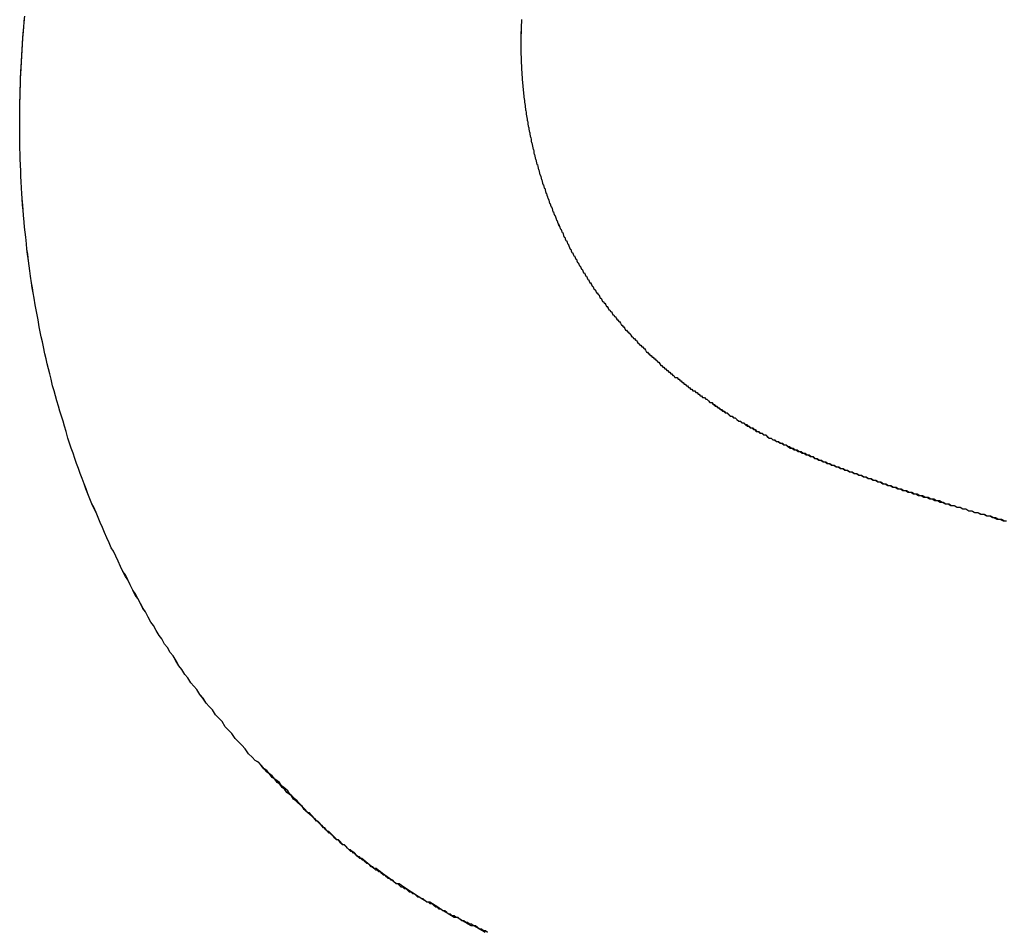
# Model space of a CAD drawing. Extents: x 744 to 2048, y 1140 to 2782.
# Tile 75 of 134: x 897.291 to 897.874, y 2447.486 to 2448.026. Entities that reach past the tile are written whole.
import ezdxf

# ---------------------------------------------------------------- set-up
doc = ezdxf.new("R2010")
doc.units = 0
doc.layers.add('KF_SONA_6_FRONT', color=7, linetype='CONTINUOUS')

# ---------------------------------------------------------------- blocks, each defined once
blk = doc.blocks.new('KF_SONA_6_FRONT')
at = {"layer": 'KF_SONA_6_FRONT'}
for points in [[(-0.124242, -178.624, 0), (-0.124231, -178.62, 0), (-0.124203, -178.617, 0), (-0.124159, -178.613, 0), (-0.124097, -178.61, 0), (-0.124019, -178.606, 0), (-0.123924, -178.603, 0), (-0.123812, -178.599, 0), (-0.123684, -178.596, 0), (-0.123539, -178.592, 0), (-0.123377, -178.589, 0), (-0.123198, -178.586, 0), (-0.123002, -178.582, 0), (-0.12279, -178.579, 0), (-0.122561, -178.575, 0), (-0.122316, -178.572, 0), (-0.122053, -178.568, 0), (-0.121774, -178.565, 0), (-0.121478, -178.561, 0)], [(-0.124242, -178.624, 0), (-0.124231, -178.62, 0), (-0.124204, -178.617, 0), (-0.12416, -178.614, 0), (-0.1241, -178.61, 0), (-0.124025, -178.607, 0), (-0.123932, -178.603, 0), (-0.123824, -178.6, 0), (-0.1237, -178.596, 0), (-0.123559, -178.593, 0), (-0.123402, -178.59, 0), (-0.123228, -178.586, 0), (-0.123039, -178.583, 0), (-0.122833, -178.579, 0), (-0.12261, -178.576, 0), (-0.122372, -178.572, 0), (-0.122116, -178.569, 0), (-0.121845, -178.566, 0), (-0.121557, -178.562, 0), (-0.121253, -178.559, 0)], [(0.172929, -178.561, 0), (0.172848, -178.563, 0), (0.172775, -178.564, 0), (0.172711, -178.566, 0), (0.172656, -178.567, 0), (0.17261, -178.569, 0), (0.172573, -178.57, 0), (0.172545, -178.572, 0), (0.172525, -178.573, 0), (0.172515, -178.575, 0)], [(0.172917, -178.561, 0), (0.172837, -178.563, 0), (0.172766, -178.564, 0), (0.172704, -178.566, 0), (0.172651, -178.567, 0), (0.172606, -178.569, 0), (0.17257, -178.57, 0), (0.172543, -178.572, 0), (0.172524, -178.573, 0), (0.172515, -178.575, 0)], [(0.172515, -178.575, 0), (0.172516, -178.576, 0), (0.172519, -178.577, 0), (0.172524, -178.577, 0), (0.172532, -178.578, 0), (0.172542, -178.579, 0), (0.172553, -178.58, 0), (0.172568, -178.58, 0), (0.172584, -178.581, 0), (0.172602, -178.582, 0), (0.172623, -178.583, 0), (0.172646, -178.584, 0), (0.172671, -178.584, 0), (0.172698, -178.585, 0), (0.172728, -178.586, 0), (0.172759, -178.587, 0), (0.172793, -178.587, 0), (0.172829, -178.588, 0), (0.172867, -178.589, 0), (0.172908, -178.59, 0), (0.17295, -178.591, 0), (0.172995, -178.591, 0), (0.173042, -178.592, 0), (0.173092, -178.593, 0), (0.173143, -178.594, 0), (0.173197, -178.594, 0), (0.173252, -178.595, 0), (0.17331, -178.596, 0), (0.173371, -178.597, 0), (0.173433, -178.598, 0), (0.173498, -178.598, 0), (0.173565, -178.599, 0), (0.173634, -178.6, 0), (0.173705, -178.601, 0), (0.173779, -178.601, 0), (0.173854, -178.602, 0), (0.173932, -178.603, 0), (0.174013, -178.604, 0), (0.174095, -178.605, 0), (0.17418, -178.605, 0), (0.174266, -178.606, 0), (0.174355, -178.607, 0), (0.174447, -178.608, 0), (0.17454, -178.608, 0), (0.174636, -178.609, 0), (0.174734, -178.61, 0), (0.174834, -178.611, 0), (0.174937, -178.611, 0), (0.175041, -178.612, 0), (0.175148, -178.613, 0), (0.175257, -178.614, 0), (0.175369, -178.615, 0), (0.175482, -178.615, 0), (0.175598, -178.616, 0), (0.175716, -178.617, 0), (0.175836, -178.618, 0), (0.175959, -178.618, 0), (0.176084, -178.619, 0), (0.176211, -178.62, 0), (0.17634, -178.621, 0), (0.176471, -178.621, 0), (0.176605, -178.622, 0), (0.176741, -178.623, 0), (0.17688, -178.624, 0), (0.17702, -178.625, 0), (0.177163, -178.625, 0), (0.177308, -178.626, 0), (0.177455, -178.627, 0), (0.177605, -178.628, 0), (0.177756, -178.628, 0), (0.17791, -178.629, 0), (0.178067, -178.63, 0), (0.178225, -178.631, 0), (0.178386, -178.631, 0), (0.178549, -178.632, 0), (0.178714, -178.633, 0), (0.178882, -178.634, 0), (0.179052, -178.634, 0), (0.179224, -178.635, 0), (0.179398, -178.636, 0), (0.179575, -178.637, 0), (0.179754, -178.638, 0), (0.179935, -178.638, 0), (0.180118, -178.639, 0), (0.180304, -178.64, 0), (0.180492, -178.641, 0), (0.180682, -178.641, 0), (0.180875, -178.642, 0), (0.181069, -178.643, 0), (0.181266, -178.644, 0), (0.181465, -178.644, 0), (0.181666, -178.645, 0), (0.18187, -178.646, 0), (0.182076, -178.647, 0), (0.182284, -178.647, 0), (0.182494, -178.648, 0), (0.182707, -178.649, 0), (0.182921, -178.65, 0), (0.183138, -178.65, 0), (0.183358, -178.651, 0), (0.183579, -178.652, 0), (0.183803, -178.653, 0), (0.184029, -178.653, 0), (0.184257, -178.654, 0), (0.184487, -178.655, 0), (0.18472, -178.656, 0), (0.184955, -178.656, 0), (0.185192, -178.657, 0), (0.185431, -178.658, 0), (0.185673, -178.659, 0), (0.185916, -178.659, 0), (0.186162, -178.66, 0), (0.186411, -178.661, 0), (0.186661, -178.661, 0), (0.186914, -178.662, 0), (0.187169, -178.663, 0), (0.187426, -178.664, 0), (0.187685, -178.664, 0), (0.187947, -178.665, 0), (0.188211, -178.666, 0), (0.188477, -178.667, 0), (0.188745, -178.667, 0), (0.189016, -178.668, 0), (0.189289, -178.669, 0), (0.189564, -178.67, 0), (0.189841, -178.67, 0), (0.19012, -178.671, 0), (0.190402, -178.672, 0), (0.190686, -178.672, 0), (0.190972, -178.673, 0), (0.19126, -178.674, 0), (0.191551, -178.675, 0), (0.191844, -178.675, 0), (0.192139, -178.676, 0), (0.192436, -178.677, 0), (0.192736, -178.677, 0), (0.193038, -178.678, 0), (0.193342, -178.679, 0), (0.193648, -178.68, 0), (0.193956, -178.68, 0), (0.194267, -178.681, 0), (0.19458, -178.682, 0), (0.194895, -178.683, 0), (0.195212, -178.683, 0), (0.195532, -178.684, 0), (0.195854, -178.685, 0), (0.196178, -178.685, 0), (0.196504, -178.686, 0), (0.196832, -178.687, 0), (0.197163, -178.687, 0), (0.197496, -178.688, 0), (0.197831, -178.689, 0), (0.198169, -178.69, 0), (0.198508, -178.69, 0), (0.19885, -178.691, 0), (0.199194, -178.692, 0), (0.19954, -178.692, 0), (0.199889, -178.693, 0), (0.200239, -178.694, 0), (0.200592, -178.694, 0), (0.200948, -178.695, 0), (0.201305, -178.696, 0), (0.201665, -178.697, 0), (0.202026, -178.697, 0), (0.20239, -178.698, 0), (0.202756, -178.699, 0), (0.203124, -178.699, 0), (0.203495, -178.7, 0), (0.203867, -178.701, 0), (0.204242, -178.701, 0), (0.204618, -178.702, 0), (0.204997, -178.703, 0), (0.205378, -178.703, 0), (0.205761, -178.704, 0), (0.206146, -178.705, 0), (0.206533, -178.705, 0), (0.206923, -178.706, 0), (0.207314, -178.707, 0), (0.207708, -178.707, 0), (0.208103, -178.708, 0), (0.208501, -178.709, 0), (0.208901, -178.709, 0), (0.209303, -178.71, 0), (0.209707, -178.711, 0), (0.210113, -178.711, 0), (0.210521, -178.712, 0), (0.210931, -178.713, 0), (0.211344, -178.713, 0), (0.211758, -178.714, 0), (0.212175, -178.715, 0), (0.212593, -178.715, 0), (0.213014, -178.716, 0), (0.213437, -178.717, 0), (0.213862, -178.717, 0), (0.214289, -178.718, 0), (0.214718, -178.719, 0), (0.215149, -178.719, 0), (0.215582, -178.72, 0), (0.216017, -178.721, 0), (0.216454, -178.721, 0), (0.216894, -178.722, 0), (0.217335, -178.723, 0), (0.217779, -178.723, 0), (0.218224, -178.724, 0), (0.218672, -178.724, 0), (0.219121, -178.725, 0), (0.219573, -178.726, 0), (0.220027, -178.726, 0), (0.220483, -178.727, 0), (0.22094, -178.728, 0), (0.2214, -178.728, 0), (0.221862, -178.729, 0), (0.222326, -178.729, 0), (0.222792, -178.73, 0), (0.22326, -178.731, 0), (0.22373, -178.731, 0), (0.224202, -178.732, 0), (0.224677, -178.733, 0), (0.225153, -178.733, 0), (0.225631, -178.734, 0), (0.226111, -178.734, 0), (0.226593, -178.735, 0), (0.227078, -178.736, 0), (0.227564, -178.736, 0), (0.228052, -178.737, 0), (0.228543, -178.737, 0), (0.229035, -178.738, 0), (0.229529, -178.739, 0), (0.230026, -178.739, 0), (0.230524, -178.74, 0), (0.231024, -178.74, 0), (0.231527, -178.741, 0), (0.232031, -178.742, 0), (0.232538, -178.742, 0), (0.233046, -178.743, 0), (0.233556, -178.743, 0), (0.234069, -178.744, 0), (0.234583, -178.745, 0), (0.2351, -178.745, 0), (0.235618, -178.746, 0), (0.236138, -178.746, 0), (0.236661, -178.747, 0), (0.237185, -178.747, 0), (0.237711, -178.748, 0), (0.238238, -178.749, 0), (0.238768, -178.749, 0), (0.239299, -178.75, 0), (0.239832, -178.75, 0), (0.240367, -178.751, 0), (0.240903, -178.751, 0), (0.241442, -178.752, 0), (0.241982, -178.753, 0), (0.242524, -178.753, 0), (0.243067, -178.754, 0), (0.243613, -178.754, 0), (0.24416, -178.755, 0), (0.244709, -178.755, 0), (0.245259, -178.756, 0), (0.245812, -178.756, 0), (0.246366, -178.757, 0), (0.246922, -178.758, 0), (0.247479, -178.758, 0), (0.248038, -178.759, 0), (0.2486, -178.759, 0), (0.249162, -178.76, 0), (0.249727, -178.76, 0), (0.250293, -178.761, 0), (0.250861, -178.761, 0), (0.25143, -178.762, 0), (0.252002, -178.762, 0), (0.252575, -178.763, 0), (0.253149, -178.763, 0), (0.253726, -178.764, 0), (0.254304, -178.764, 0), (0.254884, -178.765, 0), (0.255465, -178.766, 0), (0.256048, -178.766, 0), (0.256633, -178.767, 0), (0.25722, -178.767, 0), (0.257808, -178.768, 0), (0.258398, -178.768, 0), (0.258989, -178.769, 0), (0.259582, -178.769, 0), (0.260177, -178.77, 0), (0.260773, -178.77, 0), (0.261371, -178.771, 0), (0.261971, -178.771, 0), (0.262573, -178.772, 0), (0.263176, -178.772, 0), (0.26378, -178.773, 0), (0.264387, -178.773, 0), (0.264994, -178.773, 0), (0.265604, -178.774, 0), (0.266215, -178.774, 0), (0.266828, -178.775, 0), (0.267442, -178.775, 0), (0.268058, -178.776, 0), (0.268676, -178.776, 0), (0.269295, -178.777, 0), (0.269916, -178.777, 0), (0.270538, -178.778, 0), (0.271162, -178.778, 0), (0.271788, -178.779, 0), (0.272415, -178.779, 0), (0.273044, -178.78, 0), (0.273674, -178.78, 0), (0.274306, -178.781, 0), (0.274939, -178.781, 0), (0.275574, -178.781, 0), (0.276211, -178.782, 0), (0.276849, -178.782, 0), (0.277489, -178.783, 0), (0.27813, -178.783, 0), (0.278773, -178.784, 0), (0.279417, -178.784, 0), (0.280063, -178.785, 0), (0.28071, -178.785, 0), (0.281359, -178.785, 0), (0.28201, -178.786, 0), (0.282662, -178.786, 0)], [(0.172515, -178.575, 0), (0.172516, -178.576, 0), (0.172519, -178.577, 0), (0.172524, -178.577, 0), (0.172532, -178.578, 0), (0.172542, -178.579, 0), (0.172554, -178.58, 0), (0.172568, -178.58, 0), (0.172584, -178.581, 0), (0.172602, -178.582, 0), (0.172623, -178.583, 0), (0.172646, -178.584, 0), (0.172671, -178.584, 0), (0.172698, -178.585, 0), (0.172728, -178.586, 0), (0.172759, -178.587, 0), (0.172793, -178.587, 0), (0.172829, -178.588, 0), (0.172867, -178.589, 0), (0.172908, -178.59, 0), (0.172951, -178.591, 0), (0.172995, -178.591, 0), (0.173042, -178.592, 0), (0.173092, -178.593, 0), (0.173143, -178.594, 0), (0.173197, -178.594, 0), (0.173252, -178.595, 0), (0.17331, -178.596, 0), (0.173371, -178.597, 0), (0.173433, -178.598, 0), (0.173498, -178.598, 0), (0.173565, -178.599, 0), (0.173634, -178.6, 0), (0.173705, -178.601, 0), (0.173779, -178.601, 0), (0.173854, -178.602, 0), (0.173932, -178.603, 0), (0.174012, -178.604, 0), (0.174095, -178.605, 0), (0.174179, -178.605, 0), (0.174266, -178.606, 0), (0.174355, -178.607, 0), (0.174447, -178.608, 0), (0.17454, -178.608, 0), (0.174636, -178.609, 0), (0.174734, -178.61, 0), (0.174834, -178.611, 0), (0.174936, -178.611, 0), (0.175041, -178.612, 0), (0.175148, -178.613, 0), (0.175257, -178.614, 0), (0.175368, -178.615, 0), (0.175482, -178.615, 0), (0.175598, -178.616, 0), (0.175716, -178.617, 0), (0.175836, -178.618, 0), (0.175959, -178.618, 0), (0.176083, -178.619, 0), (0.17621, -178.62, 0), (0.17634, -178.621, 0), (0.176471, -178.621, 0), (0.176605, -178.622, 0), (0.176741, -178.623, 0), (0.176879, -178.624, 0), (0.17702, -178.625, 0), (0.177162, -178.625, 0), (0.177307, -178.626, 0), (0.177455, -178.627, 0), (0.177604, -178.628, 0), (0.177756, -178.628, 0), (0.17791, -178.629, 0), (0.178066, -178.63, 0), (0.178225, -178.631, 0), (0.178386, -178.631, 0), (0.178549, -178.632, 0), (0.178714, -178.633, 0), (0.178881, -178.634, 0), (0.179051, -178.634, 0), (0.179223, -178.635, 0), (0.179398, -178.636, 0), (0.179574, -178.637, 0), (0.179753, -178.638, 0), (0.179935, -178.638, 0), (0.180118, -178.639, 0), (0.180304, -178.64, 0), (0.180492, -178.641, 0), (0.180682, -178.641, 0), (0.180874, -178.642, 0), (0.181069, -178.643, 0), (0.181265, -178.644, 0), (0.181465, -178.644, 0), (0.181666, -178.645, 0), (0.181869, -178.646, 0), (0.182075, -178.647, 0), (0.182283, -178.647, 0), (0.182493, -178.648, 0), (0.182706, -178.649, 0), (0.182921, -178.65, 0), (0.183138, -178.65, 0), (0.183357, -178.651, 0), (0.183578, -178.652, 0), (0.183802, -178.653, 0), (0.184028, -178.653, 0), (0.184256, -178.654, 0), (0.184486, -178.655, 0), (0.184719, -178.656, 0), (0.184954, -178.656, 0), (0.185191, -178.657, 0), (0.18543, -178.658, 0), (0.185672, -178.659, 0), (0.185915, -178.659, 0), (0.186161, -178.66, 0), (0.18641, -178.661, 0), (0.18666, -178.661, 0), (0.186913, -178.662, 0), (0.187168, -178.663, 0), (0.187425, -178.664, 0), (0.187684, -178.664, 0), (0.187946, -178.665, 0), (0.18821, -178.666, 0), (0.188476, -178.667, 0), (0.188744, -178.667, 0), (0.189015, -178.668, 0), (0.189288, -178.669, 0), (0.189563, -178.67, 0), (0.18984, -178.67, 0), (0.190119, -178.671, 0), (0.190401, -178.672, 0), (0.190685, -178.672, 0), (0.190971, -178.673, 0), (0.191259, -178.674, 0), (0.19155, -178.675, 0), (0.191843, -178.675, 0), (0.192138, -178.676, 0), (0.192435, -178.677, 0), (0.192735, -178.677, 0), (0.193037, -178.678, 0), (0.19334, -178.679, 0), (0.193647, -178.68, 0), (0.193955, -178.68, 0), (0.194266, -178.681, 0), (0.194579, -178.682, 0), (0.194894, -178.682, 0), (0.195211, -178.683, 0), (0.195531, -178.684, 0), (0.195852, -178.685, 0), (0.196176, -178.685, 0), (0.196503, -178.686, 0), (0.196831, -178.687, 0), (0.197162, -178.687, 0), (0.197495, -178.688, 0), (0.19783, -178.689, 0), (0.198167, -178.69, 0), (0.198507, -178.69, 0), (0.198849, -178.691, 0), (0.199193, -178.692, 0), (0.199539, -178.692, 0), (0.199888, -178.693, 0), (0.200238, -178.694, 0), (0.200591, -178.694, 0), (0.200946, -178.695, 0), (0.201304, -178.696, 0), (0.201663, -178.697, 0), (0.202025, -178.697, 0), (0.202389, -178.698, 0), (0.202755, -178.699, 0), (0.203123, -178.699, 0), (0.203493, -178.7, 0), (0.203866, -178.701, 0), (0.20424, -178.701, 0), (0.204617, -178.702, 0), (0.204996, -178.703, 0), (0.205377, -178.703, 0), (0.20576, -178.704, 0), (0.206145, -178.705, 0), (0.206532, -178.705, 0), (0.206921, -178.706, 0), (0.207313, -178.707, 0), (0.207706, -178.707, 0), (0.208102, -178.708, 0), (0.2085, -178.709, 0), (0.208899, -178.709, 0), (0.209301, -178.71, 0), (0.209705, -178.711, 0), (0.210111, -178.711, 0), (0.21052, -178.712, 0), (0.21093, -178.713, 0), (0.211342, -178.713, 0), (0.211757, -178.714, 0), (0.212173, -178.715, 0), (0.212592, -178.715, 0), (0.213013, -178.716, 0), (0.213435, -178.717, 0), (0.21386, -178.717, 0), (0.214287, -178.718, 0), (0.214716, -178.719, 0), (0.215147, -178.719, 0), (0.21558, -178.72, 0), (0.216016, -178.721, 0), (0.216453, -178.721, 0), (0.216892, -178.722, 0), (0.217334, -178.723, 0), (0.217777, -178.723, 0), (0.218223, -178.724, 0), (0.21867, -178.724, 0), (0.21912, -178.725, 0), (0.219572, -178.726, 0), (0.220025, -178.726, 0), (0.220481, -178.727, 0), (0.220939, -178.728, 0), (0.221399, -178.728, 0), (0.221861, -178.729, 0), (0.222325, -178.729, 0), (0.222791, -178.73, 0), (0.223259, -178.731, 0), (0.223729, -178.731, 0), (0.224201, -178.732, 0), (0.224675, -178.733, 0), (0.225151, -178.733, 0), (0.225629, -178.734, 0), (0.22611, -178.734, 0), (0.226592, -178.735, 0), (0.227076, -178.736, 0), (0.227562, -178.736, 0), (0.228051, -178.737, 0), (0.228541, -178.737, 0), (0.229033, -178.738, 0), (0.229528, -178.739, 0), (0.230024, -178.739, 0), (0.230522, -178.74, 0), (0.231023, -178.74, 0), (0.231525, -178.741, 0), (0.23203, -178.742, 0), (0.232536, -178.742, 0), (0.233044, -178.743, 0), (0.233555, -178.743, 0), (0.234067, -178.744, 0), (0.234581, -178.745, 0), (0.235098, -178.745, 0), (0.235616, -178.746, 0), (0.236137, -178.746, 0), (0.236659, -178.747, 0), (0.237183, -178.747, 0), (0.237709, -178.748, 0), (0.238237, -178.749, 0), (0.238766, -178.749, 0), (0.239297, -178.75, 0), (0.23983, -178.75, 0), (0.240365, -178.751, 0), (0.240902, -178.751, 0), (0.24144, -178.752, 0), (0.24198, -178.753, 0), (0.242522, -178.753, 0), (0.243066, -178.754, 0), (0.243611, -178.754, 0), (0.244158, -178.755, 0), (0.244707, -178.755, 0), (0.245258, -178.756, 0), (0.245811, -178.756, 0), (0.246365, -178.757, 0), (0.246921, -178.758, 0), (0.247478, -178.758, 0), (0.248038, -178.759, 0), (0.248599, -178.759, 0), (0.249161, -178.76, 0), (0.249726, -178.76, 0), (0.250292, -178.761, 0), (0.25086, -178.761, 0), (0.25143, -178.762, 0), (0.252001, -178.762, 0), (0.252574, -178.763, 0), (0.253149, -178.763, 0), (0.253725, -178.764, 0), (0.254303, -178.764, 0), (0.254883, -178.765, 0), (0.255465, -178.766, 0), (0.256048, -178.766, 0), (0.256633, -178.767, 0), (0.257219, -178.767, 0), (0.257807, -178.768, 0), (0.258397, -178.768, 0), (0.258989, -178.769, 0), (0.259582, -178.769, 0), (0.260177, -178.77, 0), (0.260773, -178.77, 0), (0.261371, -178.771, 0), (0.261971, -178.771, 0), (0.262573, -178.772, 0), (0.263176, -178.772, 0), (0.26378, -178.773, 0), (0.264387, -178.773, 0), (0.264995, -178.773, 0), (0.265604, -178.774, 0), (0.266215, -178.774, 0), (0.266828, -178.775, 0), (0.267442, -178.775, 0), (0.268058, -178.776, 0), (0.268676, -178.776, 0), (0.269295, -178.777, 0), (0.269916, -178.777, 0), (0.270538, -178.778, 0), (0.271162, -178.778, 0), (0.271788, -178.779, 0), (0.272415, -178.779, 0), (0.273044, -178.78, 0), (0.273674, -178.78, 0), (0.274306, -178.781, 0), (0.274939, -178.781, 0), (0.275575, -178.781, 0), (0.276211, -178.782, 0), (0.276849, -178.782, 0), (0.277489, -178.783, 0), (0.27813, -178.783, 0), (0.278773, -178.784, 0), (0.279417, -178.784, 0), (0.280063, -178.785, 0), (0.280711, -178.785, 0), (0.281359, -178.785, 0), (0.28201, -178.786, 0), (0.282662, -178.786, 0)], [(0.01337, -178.998, 0), (0.011344, -178.996, 0), (0.009331, -178.993, 0), (0.007329, -178.991, 0), (0.005341, -178.989, 0), (0.003365, -178.987, 0), (0.001402, -178.984, 0), (-0.000549, -178.982, 0), (-0.002486, -178.98, 0), (-0.004411, -178.977, 0), (-0.006323, -178.975, 0), (-0.008221, -178.973, 0), (-0.010106, -178.97, 0), (-0.011978, -178.968, 0), (-0.013837, -178.966, 0), (-0.015683, -178.963, 0), (-0.017515, -178.961, 0), (-0.019333, -178.958, 0), (-0.021138, -178.956, 0), (-0.022929, -178.954, 0), (-0.024706, -178.951, 0), (-0.02647, -178.949, 0), (-0.02822, -178.946, 0), (-0.029955, -178.944, 0), (-0.031677, -178.941, 0), (-0.033385, -178.938, 0), (-0.035078, -178.936, 0), (-0.036757, -178.933, 0), (-0.038422, -178.931, 0), (-0.040073, -178.928, 0), (-0.041709, -178.926, 0), (-0.043331, -178.923, 0), (-0.044938, -178.92, 0), (-0.046531, -178.918, 0), (-0.048109, -178.915, 0), (-0.049672, -178.912, 0), (-0.051221, -178.91, 0), (-0.052754, -178.907, 0), (-0.054273, -178.904, 0), (-0.055777, -178.902, 0), (-0.057265, -178.899, 0), (-0.058739, -178.896, 0), (-0.060198, -178.893, 0), (-0.061641, -178.891, 0), (-0.063069, -178.888, 0), (-0.064482, -178.885, 0), (-0.065879, -178.882, 0), (-0.067261, -178.879, 0), (-0.068628, -178.876, 0), (-0.069979, -178.874, 0), (-0.071315, -178.871, 0), (-0.072634, -178.868, 0), (-0.073939, -178.865, 0), (-0.075227, -178.862, 0), (-0.0765, -178.859, 0), (-0.077757, -178.856, 0), (-0.078998, -178.853, 0), (-0.080223, -178.851, 0), (-0.081432, -178.848, 0), (-0.082625, -178.845, 0), (-0.083802, -178.842, 0), (-0.084963, -178.839, 0), (-0.086107, -178.836, 0), (-0.087236, -178.833, 0), (-0.088348, -178.83, 0), (-0.089444, -178.827, 0), (-0.090524, -178.824, 0), (-0.091587, -178.821, 0), (-0.092634, -178.818, 0), (-0.093665, -178.815, 0), (-0.094679, -178.812, 0), (-0.095676, -178.809, 0), (-0.096657, -178.805, 0), (-0.097621, -178.802, 0), (-0.098569, -178.799, 0), (-0.0995, -178.796, 0), (-0.100414, -178.793, 0), (-0.101311, -178.79, 0), (-0.102192, -178.787, 0), (-0.103056, -178.784, 0), (-0.103903, -178.781, 0), (-0.104733, -178.778, 0), (-0.105546, -178.774, 0), (-0.106342, -178.771, 0), (-0.107122, -178.768, 0), (-0.107884, -178.765, 0), (-0.108629, -178.762, 0), (-0.109357, -178.759, 0), (-0.110068, -178.755, 0), (-0.110762, -178.752, 0), (-0.111439, -178.749, 0), (-0.112098, -178.746, 0), (-0.112741, -178.743, 0), (-0.113366, -178.739, 0), (-0.113973, -178.736, 0), (-0.114564, -178.733, 0), (-0.115137, -178.73, 0), (-0.115693, -178.726, 0), (-0.116232, -178.723, 0), (-0.116753, -178.72, 0), (-0.117257, -178.717, 0), (-0.117743, -178.713, 0), (-0.118212, -178.71, 0), (-0.118664, -178.707, 0), (-0.119098, -178.704, 0), (-0.119514, -178.7, 0), (-0.119913, -178.697, 0), (-0.120295, -178.694, 0), (-0.120659, -178.69, 0), (-0.121005, -178.687, 0), (-0.121334, -178.684, 0), (-0.121646, -178.681, 0), (-0.12194, -178.677, 0), (-0.122216, -178.674, 0), (-0.122474, -178.671, 0), (-0.122715, -178.667, 0), (-0.122939, -178.664, 0), (-0.123144, -178.661, 0), (-0.123333, -178.657, 0), (-0.123503, -178.654, 0), (-0.123656, -178.651, 0), (-0.123791, -178.647, 0), (-0.123908, -178.644, 0), (-0.124008, -178.641, 0), (-0.12409, -178.637, 0), (-0.124155, -178.634, 0), (-0.124202, -178.631, 0), (-0.124231, -178.627, 0), (-0.124242, -178.624, 0)], [(0.01337, -178.998, 0), (0.011343, -178.996, 0), (0.009328, -178.993, 0), (0.007326, -178.991, 0), (0.005337, -178.989, 0), (0.00336, -178.987, 0), (0.001395, -178.984, 0), (-0.000556, -178.982, 0), (-0.002494, -178.98, 0), (-0.00442, -178.977, 0), (-0.006332, -178.975, 0), (-0.008232, -178.973, 0), (-0.010118, -178.97, 0), (-0.011991, -178.968, 0), (-0.01385, -178.966, 0), (-0.015696, -178.963, 0), (-0.017529, -178.961, 0), (-0.019348, -178.958, 0), (-0.021153, -178.956, 0), (-0.022945, -178.954, 0), (-0.024723, -178.951, 0), (-0.026487, -178.949, 0), (-0.028237, -178.946, 0), (-0.029973, -178.944, 0), (-0.031696, -178.941, 0), (-0.033404, -178.938, 0), (-0.035097, -178.936, 0), (-0.036777, -178.933, 0), (-0.038442, -178.931, 0), (-0.040093, -178.928, 0), (-0.04173, -178.926, 0), (-0.043352, -178.923, 0), (-0.04496, -178.92, 0), (-0.046552, -178.918, 0), (-0.048131, -178.915, 0), (-0.049694, -178.912, 0), (-0.051243, -178.91, 0), (-0.052777, -178.907, 0), (-0.054295, -178.904, 0), (-0.055799, -178.901, 0), (-0.057288, -178.899, 0), (-0.058762, -178.896, 0), (-0.060221, -178.893, 0), (-0.061664, -178.89, 0), (-0.063092, -178.888, 0), (-0.064505, -178.885, 0), (-0.065903, -178.882, 0), (-0.067285, -178.879, 0), (-0.068651, -178.876, 0), (-0.070002, -178.874, 0), (-0.071338, -178.871, 0), (-0.072657, -178.868, 0), (-0.073961, -178.865, 0), (-0.07525, -178.862, 0), (-0.076522, -178.859, 0), (-0.077779, -178.856, 0), (-0.07902, -178.853, 0), (-0.080245, -178.85, 0), (-0.081454, -178.848, 0), (-0.082647, -178.845, 0), (-0.083824, -178.842, 0), (-0.084985, -178.839, 0), (-0.086129, -178.836, 0), (-0.087257, -178.833, 0), (-0.08837, -178.83, 0), (-0.089465, -178.827, 0), (-0.090545, -178.824, 0), (-0.091608, -178.821, 0), (-0.092655, -178.818, 0), (-0.093685, -178.815, 0), (-0.094699, -178.812, 0), (-0.095696, -178.809, 0), (-0.096676, -178.805, 0), (-0.09764, -178.802, 0), (-0.098588, -178.799, 0), (-0.099518, -178.796, 0), (-0.100432, -178.793, 0), (-0.101329, -178.79, 0), (-0.10221, -178.787, 0), (-0.103073, -178.784, 0), (-0.10392, -178.781, 0), (-0.10475, -178.778, 0), (-0.105563, -178.774, 0), (-0.106358, -178.771, 0), (-0.107137, -178.768, 0), (-0.107899, -178.765, 0), (-0.108644, -178.762, 0), (-0.109372, -178.759, 0), (-0.110082, -178.755, 0), (-0.110776, -178.752, 0), (-0.111452, -178.749, 0), (-0.112112, -178.746, 0), (-0.112754, -178.743, 0), (-0.113378, -178.739, 0), (-0.113986, -178.736, 0), (-0.114576, -178.733, 0), (-0.115149, -178.73, 0), (-0.115704, -178.726, 0), (-0.116243, -178.723, 0), (-0.116763, -178.72, 0), (-0.117267, -178.717, 0), (-0.117753, -178.713, 0), (-0.118221, -178.71, 0), (-0.118673, -178.707, 0), (-0.119106, -178.704, 0), (-0.119522, -178.7, 0), (-0.119921, -178.697, 0), (-0.120302, -178.694, 0), (-0.120666, -178.69, 0), (-0.121012, -178.687, 0), (-0.121341, -178.684, 0), (-0.121652, -178.681, 0), (-0.121945, -178.677, 0), (-0.122221, -178.674, 0), (-0.122479, -178.671, 0), (-0.12272, -178.667, 0), (-0.122943, -178.664, 0), (-0.123148, -178.661, 0), (-0.123336, -178.657, 0), (-0.123506, -178.654, 0), (-0.123659, -178.651, 0), (-0.123793, -178.647, 0), (-0.12391, -178.644, 0), (-0.12401, -178.641, 0), (-0.124092, -178.637, 0), (-0.124156, -178.634, 0), (-0.124202, -178.631, 0), (-0.124231, -178.627, 0), (-0.124242, -178.624, 0)], [(0.282662, -178.786, 0), (0.283577, -178.787, 0), (0.284493, -178.788, 0), (0.285412, -178.788, 0), (0.286332, -178.789, 0), (0.287254, -178.789, 0), (0.288179, -178.79, 0), (0.289105, -178.791, 0), (0.290035, -178.791, 0), (0.290966, -178.792, 0), (0.291901, -178.793, 0), (0.292838, -178.793, 0), (0.293778, -178.794, 0), (0.294721, -178.794, 0), (0.295667, -178.795, 0), (0.296617, -178.796, 0), (0.29757, -178.796, 0), (0.298526, -178.797, 0), (0.299486, -178.797, 0), (0.30045, -178.798, 0), (0.301417, -178.799, 0), (0.302388, -178.799, 0), (0.303364, -178.8, 0), (0.304343, -178.8, 0), (0.305327, -178.801, 0), (0.306315, -178.801, 0), (0.307308, -178.802, 0), (0.308305, -178.803, 0), (0.309307, -178.803, 0), (0.310313, -178.804, 0), (0.311325, -178.804, 0), (0.312341, -178.805, 0), (0.313362, -178.805, 0), (0.314389, -178.806, 0), (0.315421, -178.806, 0), (0.316458, -178.807, 0), (0.317501, -178.807, 0), (0.318549, -178.808, 0), (0.319603, -178.809, 0), (0.320663, -178.809, 0), (0.321728, -178.81, 0), (0.322799, -178.81, 0), (0.323877, -178.811, 0), (0.32496, -178.811, 0), (0.32605, -178.812, 0), (0.327146, -178.812, 0), (0.328248, -178.813, 0), (0.329357, -178.813, 0), (0.330472, -178.814, 0), (0.331594, -178.814, 0), (0.332723, -178.815, 0), (0.333859, -178.815, 0), (0.335001, -178.816, 0), (0.33615, -178.816, 0), (0.337307, -178.817, 0), (0.33847, -178.817, 0), (0.339641, -178.818, 0), (0.340819, -178.818, 0), (0.342004, -178.819, 0), (0.343197, -178.819, 0), (0.344397, -178.82, 0), (0.345605, -178.82, 0), (0.34682, -178.821, 0), (0.348043, -178.821, 0), (0.349274, -178.822, 0), (0.350513, -178.822, 0), (0.35176, -178.823, 0), (0.353015, -178.823, 0), (0.354277, -178.824, 0), (0.355548, -178.824, 0), (0.356828, -178.825, 0), (0.358115, -178.825, 0), (0.359411, -178.826, 0), (0.360715, -178.826, 0), (0.362027, -178.827, 0), (0.363349, -178.827, 0), (0.364678, -178.828, 0), (0.366017, -178.828, 0), (0.367364, -178.829, 0), (0.36872, -178.829, 0), (0.370084, -178.83, 0), (0.371458, -178.83, 0), (0.37284, -178.831, 0), (0.374232, -178.831, 0), (0.375632, -178.832, 0), (0.377042, -178.832, 0), (0.37846, -178.833, 0), (0.379888, -178.833, 0), (0.381325, -178.834, 0), (0.382772, -178.834, 0), (0.384227, -178.835, 0), (0.385692, -178.835, 0), (0.387167, -178.836, 0), (0.388651, -178.836, 0), (0.390145, -178.837, 0), (0.391648, -178.837, 0), (0.39316, -178.838, 0), (0.394683, -178.838, 0), (0.396215, -178.839, 0), (0.397757, -178.839, 0), (0.399308, -178.84, 0), (0.40087, -178.84, 0), (0.402441, -178.841, 0), (0.404022, -178.841, 0), (0.405613, -178.842, 0), (0.407214, -178.842, 0), (0.408825, -178.843, 0), (0.410446, -178.843, 0), (0.412077, -178.844, 0), (0.413719, -178.844, 0), (0.41537, -178.845, 0), (0.417031, -178.845, 0), (0.418703, -178.846, 0), (0.420385, -178.846, 0), (0.422077, -178.847, 0), (0.423779, -178.848, 0), (0.425492, -178.848, 0), (0.427215, -178.849, 0), (0.428948, -178.849, 0), (0.430692, -178.85, 0), (0.432446, -178.85, 0), (0.43421, -178.851, 0), (0.435985, -178.851, 0), (0.43777, -178.852, 0), (0.439566, -178.852, 0), (0.441372, -178.853, 0), (0.443189, -178.853, 0), (0.445016, -178.854, 0), (0.446854, -178.854, 0), (0.448702, -178.855, 0), (0.450561, -178.855, 0), (0.45243, -178.856, 0), (0.45431, -178.857, 0), (0.456201, -178.857, 0), (0.458102, -178.858, 0), (0.460014, -178.858, 0)], [(0.282662, -178.786, 0), (0.283628, -178.787, 0), (0.284596, -178.788, 0), (0.285567, -178.788, 0), (0.28654, -178.789, 0), (0.287516, -178.79, 0), (0.288494, -178.79, 0), (0.289475, -178.791, 0), (0.290459, -178.792, 0), (0.291446, -178.792, 0), (0.292437, -178.793, 0), (0.29343, -178.794, 0), (0.294426, -178.794, 0), (0.295426, -178.795, 0), (0.29643, -178.796, 0), (0.297437, -178.796, 0), (0.298447, -178.797, 0), (0.299461, -178.797, 0), (0.300479, -178.798, 0), (0.301501, -178.799, 0), (0.302527, -178.799, 0), (0.303556, -178.8, 0), (0.30459, -178.8, 0), (0.305628, -178.801, 0), (0.306671, -178.802, 0), (0.307718, -178.802, 0), (0.308769, -178.803, 0), (0.309824, -178.803, 0), (0.310885, -178.804, 0), (0.31195, -178.805, 0), (0.313019, -178.805, 0), (0.314094, -178.806, 0), (0.315173, -178.806, 0), (0.316258, -178.807, 0), (0.317347, -178.807, 0), (0.318442, -178.808, 0), (0.319542, -178.809, 0), (0.320647, -178.809, 0), (0.321757, -178.81, 0), (0.322873, -178.81, 0), (0.323994, -178.811, 0), (0.325121, -178.811, 0), (0.326253, -178.812, 0), (0.327391, -178.812, 0), (0.328535, -178.813, 0), (0.329684, -178.813, 0), (0.33084, -178.814, 0), (0.332001, -178.815, 0), (0.333169, -178.815, 0), (0.334342, -178.816, 0), (0.335521, -178.816, 0), (0.336707, -178.817, 0), (0.337899, -178.817, 0), (0.339097, -178.818, 0), (0.340302, -178.818, 0), (0.341513, -178.819, 0), (0.34273, -178.819, 0), (0.343954, -178.82, 0), (0.345184, -178.82, 0), (0.346421, -178.821, 0), (0.347665, -178.821, 0), (0.348915, -178.822, 0), (0.350173, -178.822, 0), (0.351437, -178.823, 0), (0.352707, -178.823, 0), (0.353985, -178.824, 0), (0.35527, -178.824, 0), (0.356562, -178.825, 0), (0.357861, -178.825, 0), (0.359167, -178.826, 0), (0.36048, -178.826, 0), (0.3618, -178.827, 0), (0.363127, -178.827, 0), (0.364462, -178.828, 0), (0.365804, -178.828, 0), (0.367154, -178.829, 0), (0.36851, -178.829, 0), (0.369875, -178.83, 0), (0.371246, -178.83, 0), (0.372626, -178.831, 0), (0.374012, -178.831, 0), (0.375407, -178.832, 0), (0.376809, -178.832, 0), (0.378218, -178.833, 0), (0.379635, -178.833, 0), (0.38106, -178.834, 0), (0.382493, -178.834, 0), (0.383934, -178.835, 0), (0.385382, -178.835, 0), (0.386838, -178.836, 0), (0.388302, -178.836, 0), (0.389774, -178.837, 0), (0.391254, -178.837, 0), (0.392742, -178.838, 0), (0.394237, -178.838, 0), (0.395741, -178.839, 0), (0.397253, -178.839, 0), (0.398772, -178.84, 0), (0.4003, -178.84, 0), (0.401836, -178.841, 0), (0.40338, -178.841, 0), (0.404932, -178.842, 0), (0.406492, -178.842, 0), (0.408061, -178.843, 0), (0.409637, -178.843, 0), (0.411222, -178.844, 0), (0.412815, -178.844, 0), (0.414416, -178.845, 0), (0.416025, -178.845, 0), (0.417643, -178.846, 0), (0.419269, -178.846, 0), (0.420903, -178.847, 0), (0.422545, -178.847, 0), (0.424196, -178.848, 0), (0.425855, -178.848, 0), (0.427522, -178.849, 0), (0.429198, -178.849, 0), (0.430882, -178.85, 0), (0.432574, -178.85, 0), (0.434275, -178.851, 0), (0.435984, -178.851, 0), (0.437701, -178.852, 0), (0.439426, -178.852, 0), (0.44116, -178.853, 0), (0.442903, -178.853, 0), (0.444653, -178.854, 0), (0.446412, -178.854, 0), (0.448179, -178.855, 0), (0.449955, -178.855, 0), (0.451739, -178.856, 0), (0.453531, -178.856, 0), (0.455332, -178.857, 0), (0.45714, -178.857, 0), (0.458958, -178.858, 0)], [(0.152758, -179.102, 0), (0.151561, -179.101, 0), (0.150369, -179.101, 0), (0.149182, -179.1, 0), (0.148, -179.1, 0), (0.146823, -179.099, 0), (0.145652, -179.098, 0), (0.144484, -179.098, 0), (0.143322, -179.097, 0), (0.142164, -179.097, 0), (0.14101, -179.096, 0), (0.139861, -179.096, 0), (0.138717, -179.095, 0), (0.137577, -179.095, 0), (0.136441, -179.094, 0), (0.135309, -179.093, 0), (0.134182, -179.093, 0), (0.133059, -179.092, 0), (0.131941, -179.092, 0), (0.130827, -179.091, 0), (0.129718, -179.091, 0), (0.128613, -179.09, 0), (0.127512, -179.089, 0), (0.126417, -179.089, 0), (0.125325, -179.088, 0), (0.124239, -179.088, 0), (0.123157, -179.087, 0), (0.12208, -179.087, 0), (0.121008, -179.086, 0), (0.11994, -179.085, 0), (0.118877, -179.085, 0), (0.117819, -179.084, 0), (0.116766, -179.084, 0), (0.115718, -179.083, 0), (0.114675, -179.082, 0), (0.113637, -179.082, 0), (0.112603, -179.081, 0), (0.111575, -179.081, 0), (0.110552, -179.08, 0), (0.109534, -179.079, 0), (0.10852, -179.079, 0), (0.107512, -179.078, 0), (0.10651, -179.078, 0), (0.105512, -179.077, 0), (0.10452, -179.076, 0), (0.103532, -179.076, 0), (0.10255, -179.075, 0), (0.101573, -179.075, 0), (0.100602, -179.074, 0), (0.099636, -179.073, 0), (0.098675, -179.073, 0), (0.097719, -179.072, 0), (0.096769, -179.071, 0), (0.095824, -179.071, 0), (0.094883, -179.07, 0), (0.093948, -179.07, 0), (0.093018, -179.069, 0), (0.092093, -179.068, 0), (0.091172, -179.068, 0), (0.090256, -179.067, 0), (0.089344, -179.066, 0), (0.088437, -179.066, 0), (0.087533, -179.065, 0), (0.086634, -179.065, 0), (0.085738, -179.064, 0), (0.084845, -179.063, 0), (0.083956, -179.063, 0), (0.08307, -179.062, 0), (0.082186, -179.061, 0), (0.081305, -179.061, 0), (0.080425, -179.06, 0), (0.079548, -179.059, 0), (0.078672, -179.059, 0), (0.077797, -179.058, 0), (0.076923, -179.057, 0), (0.076049, -179.057, 0), (0.075175, -179.056, 0), (0.0743, -179.055, 0), (0.073425, -179.055, 0), (0.072549, -179.054, 0), (0.071671, -179.053, 0), (0.07079, -179.053, 0), (0.069907, -179.052, 0), (0.069021, -179.051, 0), (0.068132, -179.05, 0), (0.067238, -179.05, 0), (0.066339, -179.049, 0), (0.065435, -179.048, 0), (0.064526, -179.047, 0), (0.06361, -179.047, 0), (0.062687, -179.046, 0), (0.061757, -179.045, 0), (0.060818, -179.044, 0), (0.059871, -179.043, 0), (0.058914, -179.042, 0), (0.057947, -179.042, 0), (0.05697, -179.041, 0), (0.05598, -179.04, 0), (0.054979, -179.039, 0), (0.053965, -179.038, 0), (0.052937, -179.037, 0), (0.051895, -179.036, 0), (0.050837, -179.035, 0), (0.049764, -179.034, 0), (0.048674, -179.033, 0), (0.047566, -179.032, 0), (0.04644, -179.031, 0), (0.045295, -179.03, 0), (0.04413, -179.029, 0), (0.042944, -179.027, 0), (0.041736, -179.026, 0), (0.040505, -179.025, 0), (0.039251, -179.024, 0), (0.037972, -179.023, 0), (0.036668, -179.021, 0), (0.035338, -179.02, 0), (0.03398, -179.019, 0), (0.032594, -179.017, 0), (0.031178, -179.016, 0), (0.029732, -179.014, 0), (0.028255, -179.013, 0), (0.026745, -179.011, 0), (0.025202, -179.01, 0), (0.023624, -179.008, 0), (0.022011, -179.007, 0), (0.020361, -179.005, 0), (0.018673, -179.003, 0), (0.016946, -179.001, 0), (0.015179, -179, 0), (0.01337, -178.998, 0)], [(0.151435, -179.102, 0), (0.149746, -179.101, 0), (0.148062, -179.1, 0), (0.146382, -179.099, 0), (0.144707, -179.098, 0), (0.143036, -179.098, 0), (0.14137, -179.097, 0), (0.139708, -179.096, 0), (0.138052, -179.095, 0), (0.1364, -179.094, 0), (0.134753, -179.093, 0), (0.133112, -179.093, 0), (0.131476, -179.092, 0), (0.129845, -179.091, 0), (0.12822, -179.09, 0), (0.126602, -179.089, 0), (0.124989, -179.088, 0), (0.123384, -179.087, 0), (0.121785, -179.086, 0), (0.120194, -179.085, 0), (0.11861, -179.084, 0), (0.117035, -179.084, 0), (0.115469, -179.083, 0), (0.113911, -179.082, 0), (0.112363, -179.081, 0), (0.110825, -179.08, 0), (0.109297, -179.079, 0), (0.107781, -179.078, 0), (0.106276, -179.077, 0), (0.104784, -179.076, 0), (0.103304, -179.075, 0), (0.101838, -179.074, 0), (0.100387, -179.073, 0), (0.09895, -179.073, 0), (0.097529, -179.072, 0), (0.096124, -179.071, 0), (0.094735, -179.07, 0), (0.093364, -179.069, 0), (0.092009, -179.068, 0), (0.090674, -179.067, 0), (0.089356, -179.066, 0), (0.088056, -179.065, 0), (0.086776, -179.064, 0), (0.085514, -179.064, 0), (0.084272, -179.063, 0), (0.083049, -179.062, 0), (0.081846, -179.061, 0), (0.080661, -179.06, 0), (0.079496, -179.059, 0), (0.078351, -179.058, 0), (0.077224, -179.058, 0), (0.076117, -179.057, 0), (0.075028, -179.056, 0), (0.073958, -179.055, 0), (0.072906, -179.054, 0), (0.071872, -179.054, 0), (0.070856, -179.053, 0), (0.069857, -179.052, 0), (0.068874, -179.051, 0), (0.067907, -179.05, 0), (0.066957, -179.05, 0), (0.06602, -179.049, 0), (0.065099, -179.048, 0), (0.064191, -179.047, 0), (0.063295, -179.047, 0), (0.062412, -179.046, 0), (0.06154, -179.045, 0), (0.060678, -179.044, 0), (0.059825, -179.043, 0), (0.058981, -179.043, 0), (0.058145, -179.042, 0), (0.057314, -179.041, 0), (0.056489, -179.04, 0), (0.055668, -179.04, 0), (0.054849, -179.039, 0), (0.054032, -179.038, 0), (0.053216, -179.037, 0), (0.052398, -179.036, 0), (0.051578, -179.036, 0), (0.050755, -179.035, 0), (0.049925, -179.034, 0), (0.049089, -179.033, 0), (0.048245, -179.032, 0), (0.04739, -179.031, 0), (0.046524, -179.031, 0), (0.045644, -179.03, 0), (0.044749, -179.029, 0), (0.043837, -179.028, 0), (0.042906, -179.027, 0), (0.041955, -179.026, 0), (0.040981, -179.025, 0), (0.039982, -179.024, 0), (0.038957, -179.023, 0), (0.037903, -179.022, 0), (0.036818, -179.021, 0), (0.0357, -179.02, 0), (0.034547, -179.018, 0), (0.033357, -179.017, 0), (0.032127, -179.016, 0), (0.030855, -179.015, 0), (0.029538, -179.013, 0), (0.028175, -179.012, 0), (0.026762, -179.011, 0), (0.025297, -179.009, 0), (0.023778, -179.008, 0), (0.022202, -179.006, 0), (0.020566, -179.005, 0), (0.018868, -179.003, 0), (0.017104, -179.001, 0), (0.015273, -179, 0), (0.01337, -178.998, 0)]]:
    blk.add_polyline3d(points, dxfattribs=at)

msp = doc.modelspace()

# ---------------------------------------------------------------- block references
at = {"layer": 'KF_SONA_6_FRONT'}
msp.add_blockref('KF_SONA_6_FRONT', (897.41474, 2626.58755), dxfattribs=at)

doc.saveas('drawing.dxf')
